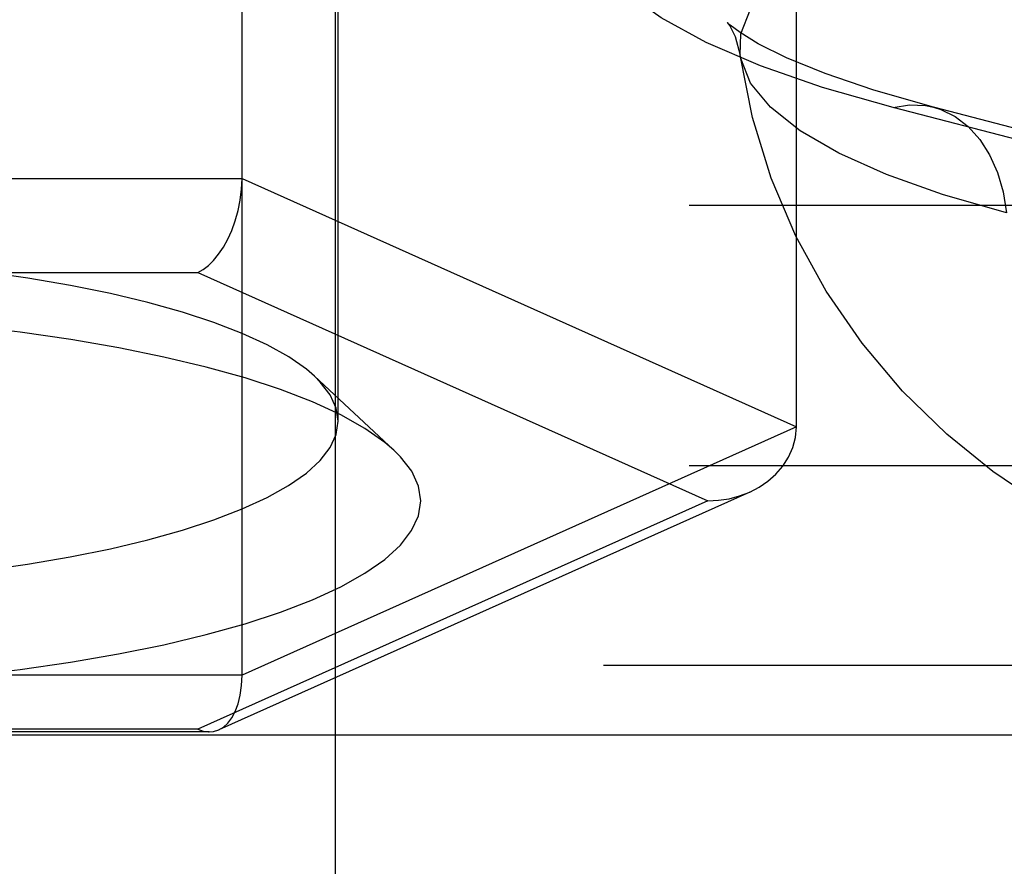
# Model space of a CAD drawing. Header units: inches. Extents: x 0 to 179, y 0 to 116.
# Tile 144 of 234: x 34.676 to 35.055, y 82.196 to 82.523. Entities that reach past the tile are written whole.
import ezdxf

# ---------------------------------------------------------------- set-up
doc = ezdxf.new("R2010")
doc.units = ezdxf.units.IN
doc.header["$LTSCALE"] = 9.842105
doc.header["$MEASUREMENT"] = 0
doc.linetypes.add('HIDDEN', pattern=[0.2, 0.1, -0.1])
doc.layers.add('DEFAULT_2', color=8, linetype='HIDDEN')

msp = doc.modelspace()

# ---------------------------------------------------------------- linework, layer by layer
at = {"layer": 'DEFAULT_2', "color": 8, "linetype": 'HIDDEN'}
for p, q in [((34.79746, 81.84137), (34.79746, 82.96184)), ((34.76138, 82.27031), (34.76138, 82.77513)), ((34.79846, 82.36832), (34.79846, 82.73022)), ((34.97529, 82.3662), (34.97529, 82.6789)), ((35.2455, 82.42911), (35.01255, 82.4894)), ((35.26116, 82.42924), (35.02821, 82.48954)), ((34.33357, 82.46209), (34.76138, 82.46209)), ((34.76138, 82.46209), (34.97529, 82.3662)), ((32.96546, 82.45168), (37.11096, 82.45168)), ((34.35068, 82.42579), (34.74427, 82.42579)), ((34.74427, 82.42579), (34.94107, 82.33757)), ((34.78931, 82.38566), (34.81999, 82.35711)), ((34.97529, 82.3662), (34.76138, 82.27031)), ((32.96546, 82.35122), (37.11096, 82.35122)), ((34.95723, 82.34096), (34.75235, 82.24912)), ((34.94107, 82.33757), (34.74427, 82.24935)), ((32.93246, 82.27406), (37.11096, 82.27406)), ((34.76138, 82.27031), (34.33357, 82.27031)), ((37.11096, 82.24715), (32.93246, 82.24715)), ((34.74869, 82.24834), (34.34626, 82.24834)), ((34.74427, 82.24935), (34.35068, 82.24935))]:
    msp.add_line(p, q, dxfattribs=at)
for points in [[(35.01255, 82.4894), (34.98538, 82.49715), (34.96141, 82.50551), (34.9405, 82.51452), (34.92304, 82.52404), (34.90933, 82.53393), (34.89941, 82.54412), (34.89343, 82.55453), (34.89139, 82.56503), (34.89337, 82.57554), (34.89929, 82.58594), (34.90916, 82.59614), (34.92282, 82.60605), (34.94019, 82.61555), (34.96106, 82.62458), (34.98527, 82.63302), (35.01255, 82.64082), (35.04267, 82.64788), (35.0753, 82.65414)], [(34.95353, 82.5097), (34.95376, 82.51789), (34.95761, 82.52737), (34.96527, 82.53669), (34.97665, 82.54575), (34.99162, 82.55446), (35.01003, 82.56271), (35.03168, 82.57042), (35.05632, 82.57751), (35.08368, 82.58388), (35.11347, 82.58948), (35.14536, 82.59425), (35.17899, 82.59813), (35.21401, 82.60107), (35.25003, 82.60305), (35.28665, 82.60405), (35.32347, 82.60405), (35.36009, 82.60305), (35.39611, 82.60107), (35.43113, 82.59813), (35.46476, 82.59425), (35.49665, 82.58948), (35.52644, 82.58388), (35.55381, 82.57751)], [(34.9535, 82.51839), (34.94971, 82.52125), (34.94861, 82.52228), (34.94953, 82.52102), (34.95164, 82.51688), (34.95353, 82.5097)], [(35.02821, 82.48954), (35.00513, 82.49609), (34.9863, 82.50253), (34.97143, 82.50866), (34.96056, 82.51409), (34.9535, 82.51839)], [(35.15929, 82.29929), (35.13902, 82.30511), (35.12006, 82.31171), (35.10251, 82.319), (35.08546, 82.32734), (35.06834, 82.3372), (35.05108, 82.34893), (35.03333, 82.36328), (35.01624, 82.37991), (35.00059, 82.39839), (34.98671, 82.41854), (34.97503, 82.43981), (34.96554, 82.46219), (34.95832, 82.48558), (34.95353, 82.5097)], [(35.05632, 82.44875), (35.03168, 82.45583), (35.01003, 82.46354), (34.99162, 82.47179), (34.97665, 82.4805), (34.96527, 82.48956), (34.95761, 82.49888), (34.95376, 82.50836), (34.95353, 82.5097)], [(35.01255, 82.4894), (35.01885, 82.49042), (35.02503, 82.49017), (35.02821, 82.48954)], [(35.02821, 82.48954), (35.03095, 82.48868), (35.03649, 82.48597), (35.04155, 82.48209), (35.04601, 82.47713), (35.04979, 82.47119), (35.0528, 82.46438), (35.05499, 82.45685), (35.05632, 82.44875)], [(34.74427, 82.42579), (34.74631, 82.42692), (34.74837, 82.42846), (34.75038, 82.43042), (34.75233, 82.43277), (34.75417, 82.43551), (34.75588, 82.4386), (34.75743, 82.44201), (34.75877, 82.4457), (34.75986, 82.44962), (34.76069, 82.45371), (34.76121, 82.45789), (34.76138, 82.46209)], [(34.78932, 82.38566), (34.78618, 82.38835), (34.77936, 82.39312), (34.7711, 82.39775), (34.76147, 82.40219), (34.75053, 82.40642), (34.73836, 82.4104), (34.72503, 82.41413), (34.71059, 82.41757), (34.69512, 82.42072), (34.67868, 82.42355), (34.6614, 82.42605), (34.64341, 82.42818), (34.62487, 82.42993), (34.60594, 82.43129), (34.58679, 82.43226), (34.56759, 82.43283), (34.54846, 82.43303)], [(34.81998, 82.35712), (34.81645, 82.36015), (34.80875, 82.36553), (34.79945, 82.37075), (34.78859, 82.37575), (34.77626, 82.38052), (34.76254, 82.38501), (34.7475, 82.38921), (34.73122, 82.3931), (34.71379, 82.39664), (34.69524, 82.39984), (34.67577, 82.40265), (34.65549, 82.40505), (34.63459, 82.40702), (34.61325, 82.40856), (34.59166, 82.40965), (34.57009, 82.4103), (34.54846, 82.41051)], [(34.79846, 82.36832), (34.79769, 82.3734), (34.79537, 82.37845), (34.79153, 82.38345), (34.78932, 82.38566)], [(34.54846, 82.30362), (34.56758, 82.3038), (34.58676, 82.30438), (34.6059, 82.30535), (34.62482, 82.30671), (34.64336, 82.30846), (34.66135, 82.31059), (34.67863, 82.31308), (34.69508, 82.31591), (34.71055, 82.31906), (34.72499, 82.32251), (34.73833, 82.32623), (34.7505, 82.33021), (34.76145, 82.33444), (34.77108, 82.33888), (34.77934, 82.3435), (34.78617, 82.34828), (34.79152, 82.35318), (34.79536, 82.35818), (34.79768, 82.36323), (34.79846, 82.36832)], [(34.95723, 82.34096), (34.96087, 82.34285), (34.96429, 82.34517), (34.96738, 82.34789), (34.97006, 82.35098), (34.97225, 82.35441), (34.9739, 82.35813), (34.97493, 82.36208), (34.97529, 82.3662)], [(34.65543, 82.27009), (34.67572, 82.27248), (34.69519, 82.27529), (34.71374, 82.27848), (34.73118, 82.28203), (34.74747, 82.28592), (34.76251, 82.29012), (34.77623, 82.29461), (34.78856, 82.29937), (34.79943, 82.30438), (34.80873, 82.30959), (34.81644, 82.31498), (34.82247, 82.3205), (34.82681, 82.32613), (34.82942, 82.33183), (34.83029, 82.33756), (34.82942, 82.34329), (34.82682, 82.34899), (34.82248, 82.35462), (34.81998, 82.35712)], [(34.94107, 82.33757), (34.94517, 82.33778), (34.94926, 82.3384), (34.95329, 82.33946), (34.95723, 82.34096)], [(34.75235, 82.24912), (34.75417, 82.25019), (34.75588, 82.25174), (34.75743, 82.25377), (34.75877, 82.25626), (34.75986, 82.2592), (34.76069, 82.26255), (34.76119, 82.26627), (34.76138, 82.27031)], [(34.74427, 82.24935), (34.74634, 82.24863), (34.74837, 82.24834), (34.74869, 82.24834)], [(34.74869, 82.24834), (34.75038, 82.2485), (34.75235, 82.24912)]]:
    msp.add_lwpolyline(points, dxfattribs=at)

doc.saveas('drawing.dxf')
